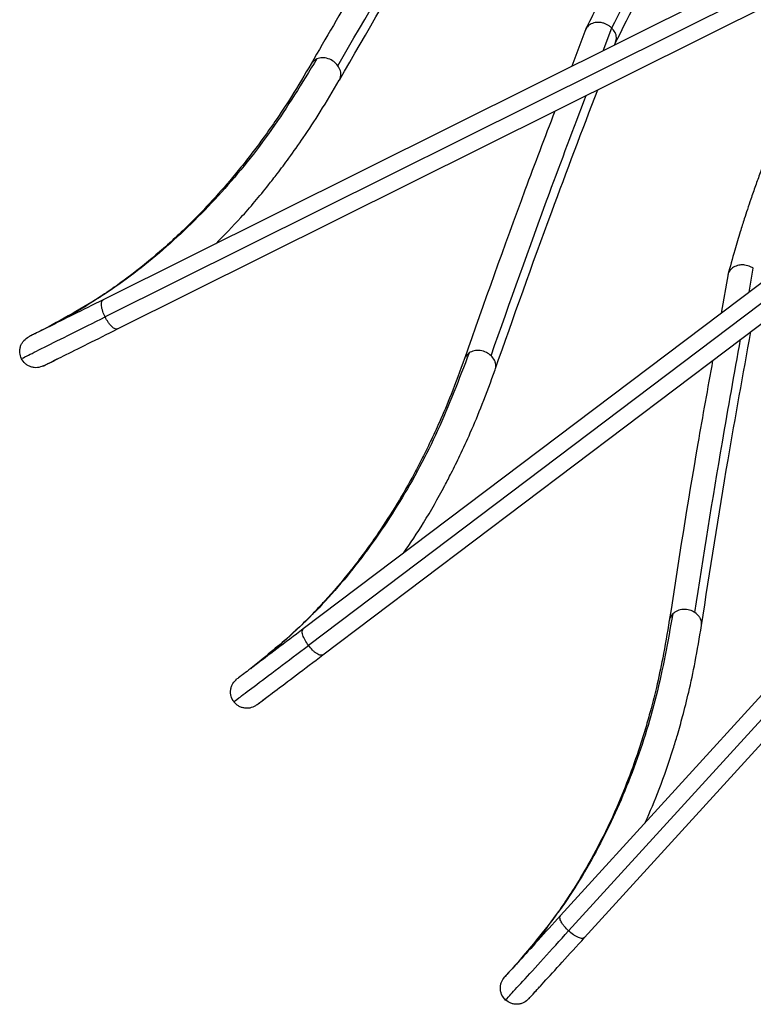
# Model space of a CAD drawing. Header units: millimetres. Extents: x 666 to 763, y 248 to 632.
# Tile 12 of 23: x 670 to 683, y 561 to 579. Entities that reach past the tile are written whole.
import ezdxf

# ---------------------------------------------------------------- set-up
doc = ezdxf.new("R2010")
doc.units = ezdxf.units.MM

msp = doc.modelspace()

# ---------------------------------------------------------------- linework, layer by layer
at = {"color": 7, "linetype": 'Continuous', "lineweight": 25}
for p, q in [((693.796, 585.592), (671.192, 574.336)), ((671.46, 573.799), (694.068, 585.057)), ((695.035, 583.49), (674.882, 568.271)), ((675.244, 567.793), (695.379, 582.998)), ((696.627, 581.639), (679.624, 562.988)), ((680.067, 562.584), (697.083, 581.249)), ((680.091, 579.327), (679.83, 578.638)), ((680.621, 579.031), (680.65, 579.11)), ((682.712, 574.812), (682.583, 574.087))]:
    msp.add_line(p, q, dxfattribs=at)
at = {"color": 8, "linetype": 'Continuous', "lineweight": 25}
for p, q in [((693.932, 585.324), (671.229, 574.019)), ((695.205, 583.243), (674.976, 567.967)), ((696.855, 581.444), (679.772, 562.706)), ((680.409, 578.926), (680.567, 579.345)), ((683.099, 574.476), (683.177, 574.917))]:
    msp.add_line(p, q, dxfattribs=at)
for points, knots in [([(675.52, 578.649), (676.046, 579.56), (676.884, 581.01), (677.788, 582.489), (678.125, 583.039)], [0, 0, 0, 0, 0.628401, 1, 1, 1, 1]), ([(675.131, 578.774), (675.101, 578.758), (675.059, 578.735), (675.036, 578.696), (675.03, 578.686)], [0, 0, 0, 0, 0.7337558, 1, 1, 1, 1]), ([(675.544, 578.383), (675.547, 578.387), (675.56, 578.406), (675.572, 578.446), (675.576, 578.5), (675.566, 578.57), (675.538, 578.618), (675.52, 578.649)], [0, 0, 0, 0, 0.061425, 0.260789, 0.45823, 0.64947, 1, 1, 1, 1]), ([(678.344, 573.306), (678.694, 574.298), (679.251, 575.877), (679.868, 577.498), (680.097, 578.1)], [0, 0, 0, 0, 0.6284014, 1, 1, 1, 1]), ([(671.229, 574.019), (671.213, 574.054), (671.189, 574.108), (671.17, 574.177), (671.161, 574.226), (671.16, 574.268), (671.166, 574.312), (671.182, 574.327), (671.192, 574.336)], [0, 0, 0, 0, 0.243352, 0.373386, 0.505405, 0.636635, 0.764394, 1, 1, 1, 1]), ([(671.46, 573.799), (671.446, 573.797), (671.425, 573.793), (671.386, 573.814), (671.353, 573.841), (671.319, 573.877), (671.276, 573.934), (671.247, 573.986), (671.229, 574.019)], [0, 0, 0, 0, 0.235606, 0.363365, 0.494595, 0.626614, 0.756648, 1, 1, 1, 1]), ([(682.101, 568.573), (682.263, 569.613), (682.52, 571.267), (682.829, 572.973), (682.944, 573.608)], [0, 0, 0, 0, 0.6284014, 1, 1, 1, 1]), ([(677.939, 573.358), (677.912, 573.336), (677.875, 573.306), (677.859, 573.264), (677.855, 573.253)], [0, 0, 0, 0, 0.733756, 1, 1, 1, 1]), ([(678.416, 573.049), (678.419, 573.054), (678.428, 573.075), (678.432, 573.116), (678.427, 573.17), (678.404, 573.237), (678.367, 573.279), (678.344, 573.306)], [0, 0, 0, 0, 0.061425, 0.260789, 0.45823, 0.64947, 1, 1, 1, 1]), ([(681.694, 568.549), (681.671, 568.523), (681.64, 568.486), (681.633, 568.442), (681.631, 568.431)], [0, 0, 0, 0, 0.7337558, 1, 1, 1, 1]), ([(682.22, 568.333), (682.221, 568.339), (682.227, 568.361), (682.223, 568.403), (682.208, 568.454), (682.173, 568.516), (682.129, 568.551), (682.101, 568.573)], [0, 0, 0, 0, 0.061425, 0.2607887, 0.45823, 0.6494701, 1, 1, 1, 1]), ([(674.976, 567.967), (674.955, 567.998), (674.921, 568.047), (674.89, 568.111), (674.872, 568.158), (674.863, 568.199), (674.861, 568.243), (674.874, 568.26), (674.882, 568.271)], [0, 0, 0, 0, 0.243352, 0.373386, 0.505405, 0.636635, 0.764394, 1, 1, 1, 1]), ([(675.244, 567.793), (675.231, 567.788), (675.211, 567.78), (675.169, 567.794), (675.132, 567.814), (675.092, 567.844), (675.038, 567.891), (675.001, 567.937), (674.976, 567.967)], [0, 0, 0, 0, 0.235606, 0.363365, 0.494595, 0.626614, 0.756648, 1, 1, 1, 1]), ([(679.772, 562.706), (679.745, 562.733), (679.703, 562.774), (679.661, 562.832), (679.635, 562.874), (679.618, 562.913), (679.608, 562.956), (679.618, 562.976), (679.624, 562.988)], [0, 0, 0, 0, 0.243352, 0.373386, 0.505405, 0.636635, 0.764394, 1, 1, 1, 1]), ([(680.067, 562.584), (680.055, 562.577), (680.037, 562.565), (679.993, 562.571), (679.953, 562.584), (679.908, 562.606), (679.847, 562.643), (679.802, 562.681), (679.772, 562.706)], [0, 0, 0, 0, 0.235606, 0.363365, 0.494595, 0.626614, 0.756648, 1, 1, 1, 1])]:
    msp.add_open_spline(points, degree=3, knots=knots, dxfattribs=at)
at = {"color": 7, "linetype": 'Continuous', "lineweight": 25}
for points, knots in [([(675.547, 578.385), (676.059, 579.27), (676.959, 580.828), (677.932, 582.418), (678.352, 583.104)], [0, 0, 0, 0, 0.568529, 1, 1, 1, 1]), ([(677.503, 582.862), (677.231, 582.418), (676.37, 581.009), (675.572, 579.629), (675.026, 578.684)], [0, 0, 0, 0, 0.315216, 1, 1, 1, 1]), ([(682.08, 582.646), (682.002, 582.54), (681.865, 582.353), (681.691, 582.103), (681.558, 581.908), (681.446, 581.739), (681.337, 581.571), (681.228, 581.4), (681.12, 581.225), (681.006, 581.036), (680.884, 580.829), (680.766, 580.622), (680.661, 580.435), (680.56, 580.25), (680.437, 580.019), (680.273, 579.699), (680.151, 579.448), (680.081, 579.304)], [0, 0, 0, 0, 0.104702, 0.18389, 0.239224, 0.290007, 0.342101, 0.394891, 0.447678, 0.501025, 0.565542, 0.631842, 0.68309, 0.729384, 0.791793, 0.880987, 1, 1, 1, 1]), ([(680.567, 579.345), (680.863, 579.928), (681.453, 581.093), (682.169, 582.109), (682.527, 582.617)], [0, 0, 0, 0, 0.5, 1, 1, 1, 1]), ([(680.623, 579.046), (680.915, 579.624), (681.499, 580.781), (682.207, 581.786), (682.562, 582.288)], [0, 0, 0, 0, 0.499608, 1, 1, 1, 1]), ([(680.522, 579.382), (680.49, 579.4), (680.438, 579.431), (680.365, 579.446), (680.293, 579.45), (680.211, 579.436), (680.133, 579.386), (680.09, 579.34), (680.085, 579.31), (680.085, 579.308)], [0, 0, 0, 0, 0.198919, 0.328411, 0.398607, 0.607713, 0.796516, 0.989623, 1, 1, 1, 1]), ([(680.567, 579.345), (680.56, 579.351), (680.546, 579.365), (680.53, 579.376), (680.522, 579.382)], [0, 0, 0, 0, 0.4902972, 1, 1, 1, 1]), ([(680.639, 579.085), (680.647, 579.113), (680.661, 579.17), (680.635, 579.265), (680.59, 579.318), (680.567, 579.345)], [0, 0, 0, 0, 0.326748, 0.663365, 1, 1, 1, 1]), ([(675.52, 578.649), (675.496, 578.676), (675.448, 578.732), (675.342, 578.784), (675.229, 578.803), (675.163, 578.784), (675.131, 578.774)], [0, 0, 0, 0, 0.239135, 0.497679, 0.757513, 1, 1, 1, 1]), ([(675.131, 578.774), (674.86, 578.331), (674.316, 577.442), (673.386, 576.294), (672.375, 575.292), (671.286, 574.44), (670.497, 574.009), (670.103, 573.794)], [0, 0, 0, 0, 0.199584, 0.399792, 0.600208, 0.800416, 1, 1, 1, 1]), ([(675.028, 578.687), (674.908, 578.482), (674.692, 578.116), (674.387, 577.657), (674.142, 577.311), (673.933, 577.032), (673.531, 576.521), (672.995, 575.92), (672.322, 575.286), (671.874, 574.918), (671.537, 574.665), (671.279, 574.481), (670.945, 574.261), (670.571, 574.035), (670.302, 573.895), (670.175, 573.83)], [0, 0, 0, 0, 0.093466, 0.167775, 0.222829, 0.267077, 0.312241, 0.494474, 0.610645, 0.717888, 0.752847, 0.80047, 0.861017, 0.934437, 1, 1, 1, 1]), ([(684.058, 578.441), (684.001, 578.322), (683.9, 578.113), (683.775, 577.835), (683.68, 577.619), (683.601, 577.432), (683.525, 577.247), (683.45, 577.059), (683.375, 576.867), (683.298, 576.66), (683.216, 576.435), (683.138, 576.21), (683.069, 576.006), (683.004, 575.806), (682.926, 575.556), (682.823, 575.212), (682.749, 574.942), (682.707, 574.788)], [0, 0, 0, 0, 0.104702, 0.18389, 0.239224, 0.290007, 0.342101, 0.394891, 0.447678, 0.501025, 0.565542, 0.631842, 0.68309, 0.729384, 0.791793, 0.880987, 1, 1, 1, 1]), ([(673.268, 575.37), (673.423, 575.527), (673.759, 575.867), (674.129, 576.31), (674.421, 576.682), (674.636, 576.97), (674.902, 577.348), (675.215, 577.822), (675.429, 578.186), (675.545, 578.382)], [0, 0, 0, 0, 0.184508, 0.39783, 0.467366, 0.562092, 0.682519, 0.828542, 1, 1, 1, 1]), ([(678.419, 573.052), (678.759, 574.016), (679.358, 575.712), (680.023, 577.454), (680.309, 578.206)], [0, 0, 0, 0, 0.5685293, 1, 1, 1, 1]), ([(679.518, 577.812), (679.333, 577.325), (678.745, 575.782), (678.215, 574.279), (677.852, 573.249)], [0, 0, 0, 0, 0.315216, 1, 1, 1, 1]), ([(683.126, 574.946), (683.092, 574.958), (683.034, 574.978), (682.96, 574.979), (682.888, 574.97), (682.81, 574.942), (682.743, 574.878), (682.709, 574.825), (682.71, 574.794), (682.71, 574.793)], [0, 0, 0, 0, 0.198919, 0.328411, 0.398607, 0.607713, 0.796516, 0.989623, 1, 1, 1, 1]), ([(683.177, 574.917), (683.17, 574.922), (683.153, 574.933), (683.136, 574.941), (683.126, 574.946)], [0, 0, 0, 0, 0.474548, 1, 1, 1, 1]), ([(671.192, 574.336), (671.003, 574.242), (670.615, 574.049), (670.172, 573.828), (669.876, 573.681), (669.839, 573.663), (669.822, 573.654)], [0, 0, 0, 0, 0.244285, 0.5, 0.755715, 1, 1, 1, 1]), ([(669.687, 573.251), (669.707, 573.261), (669.748, 573.282), (670.081, 573.448), (670.58, 573.696), (671.016, 573.913), (671.229, 574.019)], [0, 0, 0, 0, 0.244285, 0.5, 0.755715, 1, 1, 1, 1]), ([(670.089, 573.117), (670.107, 573.125), (670.143, 573.144), (670.44, 573.291), (670.883, 573.512), (671.27, 573.705), (671.46, 573.799)], [0, 0, 0, 0, 0.244285, 0.5, 0.755715, 1, 1, 1, 1]), ([(682.222, 568.337), (682.379, 569.347), (682.657, 571.124), (682.989, 572.959), (683.133, 573.75)], [0, 0, 0, 0, 0.568529, 1, 1, 1, 1]), ([(669.687, 573.251), (669.673, 573.288), (669.653, 573.343), (669.656, 573.423), (669.67, 573.484), (669.696, 573.539), (669.741, 573.603), (669.79, 573.634), (669.822, 573.654)], [0, 0, 0, 0, 0.243352, 0.373386, 0.505405, 0.636635, 0.764394, 1, 1, 1, 1]), ([(677.939, 573.358), (677.753, 572.872), (677.382, 571.898), (676.679, 570.599), (675.869, 569.428), (674.956, 568.391), (674.259, 567.822), (673.912, 567.538)], [0, 0, 0, 0, 0.199584, 0.399792, 0.600208, 0.800416, 1, 1, 1, 1]), ([(678.344, 573.306), (678.316, 573.328), (678.258, 573.374), (678.144, 573.406), (678.029, 573.404), (677.968, 573.373), (677.939, 573.358)], [0, 0, 0, 0, 0.239135, 0.497679, 0.757513, 1, 1, 1, 1]), ([(670.089, 573.117), (670.054, 573.104), (670, 573.083), (669.922, 573.085), (669.862, 573.098), (669.805, 573.123), (669.739, 573.169), (669.708, 573.219), (669.687, 573.251)], [0, 0, 0, 0, 0.235606, 0.363365, 0.494595, 0.626614, 0.756648, 1, 1, 1, 1]), ([(677.854, 573.253), (677.773, 573.03), (677.627, 572.63), (677.412, 572.123), (677.235, 571.738), (677.081, 571.425), (676.78, 570.848), (676.364, 570.16), (675.818, 569.413), (675.446, 568.969), (675.161, 568.658), (674.941, 568.43), (674.653, 568.153), (674.327, 567.861), (674.088, 567.675), (673.975, 567.587)], [0, 0, 0, 0, 0.093466, 0.167775, 0.222829, 0.267077, 0.312241, 0.494474, 0.610645, 0.717888, 0.752847, 0.80047, 0.861017, 0.934437, 1, 1, 1, 1]), ([(682.428, 573.218), (682.335, 572.706), (682.041, 571.081), (681.796, 569.505), (681.629, 568.427)], [0, 0, 0, 0, 0.315216, 1, 1, 1, 1]), ([(676.732, 569.669), (676.856, 569.852), (677.124, 570.248), (677.406, 570.752), (677.625, 571.171), (677.784, 571.493), (677.976, 571.913), (678.196, 572.437), (678.34, 572.834), (678.418, 573.048)], [0, 0, 0, 0, 0.184508, 0.39783, 0.467366, 0.562092, 0.682519, 0.828542, 1, 1, 1, 1]), ([(682.101, 568.573), (682.07, 568.59), (682.004, 568.624), (681.887, 568.635), (681.774, 568.611), (681.72, 568.569), (681.694, 568.549)], [0, 0, 0, 0, 0.239135, 0.497679, 0.757513, 1, 1, 1, 1]), ([(681.694, 568.549), (681.601, 568.038), (681.415, 567.013), (680.963, 565.606), (680.381, 564.307), (679.674, 563.119), (679.094, 562.432), (678.805, 562.089)], [0, 0, 0, 0, 0.199584, 0.399792, 0.600208, 0.800416, 1, 1, 1, 1]), ([(674.882, 568.271), (674.713, 568.144), (674.368, 567.883), (673.973, 567.585), (673.709, 567.385), (673.676, 567.361), (673.66, 567.349)], [0, 0, 0, 0, 0.244285, 0.5, 0.755715, 1, 1, 1, 1]), ([(681.629, 568.43), (681.591, 568.196), (681.521, 567.777), (681.403, 567.238), (681.3, 566.828), (681.206, 566.491), (681.016, 565.87), (680.733, 565.117), (680.334, 564.282), (680.05, 563.777), (679.827, 563.419), (679.652, 563.155), (679.42, 562.829), (679.153, 562.482), (678.953, 562.255), (678.858, 562.148)], [0, 0, 0, 0, 0.093466, 0.167775, 0.222829, 0.267077, 0.312241, 0.494474, 0.610645, 0.717888, 0.752847, 0.80047, 0.861017, 0.934437, 1, 1, 1, 1]), ([(681.186, 564.701), (681.274, 564.905), (681.464, 565.343), (681.649, 565.89), (681.787, 566.342), (681.884, 566.688), (681.996, 567.136), (682.116, 567.692), (682.184, 568.108), (682.221, 568.333)], [0, 0, 0, 0, 0.184508, 0.39783, 0.467366, 0.562092, 0.682519, 0.828542, 1, 1, 1, 1]), ([(673.602, 566.928), (673.62, 566.942), (673.656, 566.97), (673.953, 567.194), (674.398, 567.53), (674.786, 567.823), (674.976, 567.967)], [0, 0, 0, 0, 0.244285, 0.5, 0.755715, 1, 1, 1, 1]), ([(674.022, 566.87), (674.038, 566.882), (674.07, 566.907), (674.335, 567.106), (674.729, 567.404), (675.075, 567.665), (675.244, 567.793)], [0, 0, 0, 0, 0.244285, 0.5, 0.755715, 1, 1, 1, 1]), ([(673.602, 566.928), (673.582, 566.962), (673.551, 567.012), (673.54, 567.092), (673.542, 567.153), (673.558, 567.213), (673.591, 567.284), (673.633, 567.323), (673.66, 567.349)], [0, 0, 0, 0, 0.243352, 0.373386, 0.505405, 0.636635, 0.764394, 1, 1, 1, 1]), ([(674.022, 566.87), (673.99, 566.851), (673.941, 566.821), (673.863, 566.808), (673.802, 566.81), (673.742, 566.824), (673.669, 566.857), (673.628, 566.9), (673.602, 566.928)], [0, 0, 0, 0, 0.235606, 0.363365, 0.494595, 0.626614, 0.756648, 1, 1, 1, 1]), ([(679.624, 562.988), (679.481, 562.832), (679.19, 562.512), (678.856, 562.146), (678.633, 561.901), (678.606, 561.871), (678.592, 561.856)], [0, 0, 0, 0, 0.244285, 0.5, 0.755715, 1, 1, 1, 1]), ([(678.612, 561.433), (678.627, 561.449), (678.658, 561.483), (678.909, 561.758), (679.284, 562.17), (679.612, 562.53), (679.772, 562.706)], [0, 0, 0, 0, 0.244285, 0.5, 0.755715, 1, 1, 1, 1]), ([(679.036, 561.452), (679.049, 561.467), (679.077, 561.497), (679.3, 561.742), (679.633, 562.107), (679.925, 562.427), (680.067, 562.584)], [0, 0, 0, 0, 0.2442855, 0.5, 0.7557145, 1, 1, 1, 1]), ([(678.612, 561.433), (678.586, 561.462), (678.547, 561.506), (678.521, 561.582), (678.512, 561.643), (678.516, 561.704), (678.536, 561.78), (678.57, 561.826), (678.592, 561.856)], [0, 0, 0, 0, 0.243352, 0.373386, 0.505405, 0.636635, 0.764394, 1, 1, 1, 1]), ([(679.036, 561.452), (679.008, 561.427), (678.965, 561.389), (678.891, 561.362), (678.83, 561.353), (678.769, 561.356), (678.691, 561.375), (678.643, 561.41), (678.612, 561.433)], [0, 0, 0, 0, 0.235606, 0.363365, 0.494595, 0.626614, 0.756648, 1, 1, 1, 1])]:
    msp.add_open_spline(points, degree=3, knots=knots, dxfattribs=at)
for points in [[(670.09, 573.788), (670.012, 573.749), (669.857, 573.671), (669.833, 573.66), (669.822, 573.654)], [(670.089, 573.117), (670.101, 573.122), (670.124, 573.134), (670.28, 573.212), (670.358, 573.25)], [(674.022, 566.87), (674.032, 566.878), (674.053, 566.894), (674.192, 566.998), (674.261, 567.051)], [(678.795, 562.078), (678.736, 562.014), (678.619, 561.886), (678.601, 561.866), (678.592, 561.856)], [(679.036, 561.452), (679.045, 561.462), (679.062, 561.481), (679.179, 561.61), (679.238, 561.674)]]:
    msp.add_open_spline(points, degree=3, dxfattribs=at)

doc.saveas('drawing.dxf')
